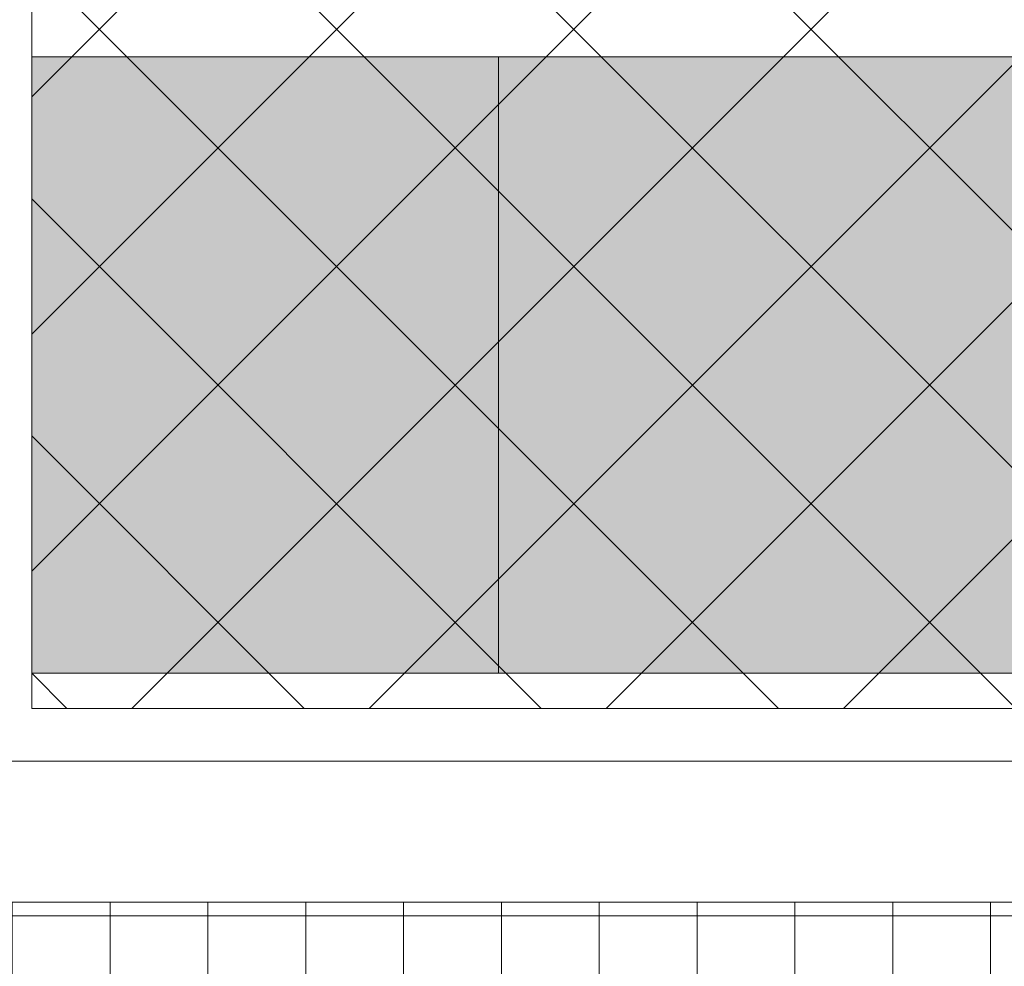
# Model space of a CAD drawing. Header units: millimetres. Extents: x 14400 to 93787, y -21104 to 39413.
# Tile 111 of 256: x 24592 to 24648, y 9821 to 9874. Entities that reach past the tile are written whole.
import ezdxf

# ---------------------------------------------------------------- set-up
doc = ezdxf.new("R2010")
doc.units = ezdxf.units.MM
for name, color, linetype, lineweight in [('Hatch', 4, 'Continuous', 5), ('Okna', 3, 'Continuous', 13), ('Widok', 1, 'Continuous', 15)]:
    doc.layers.add(name, color=color, linetype=linetype, lineweight=lineweight)

msp = doc.modelspace()

# ---------------------------------------------------------------- hatches: boundary and pattern name
at = {"layer": 'Hatch', "ltscale": 2, "true_color": 0xc7c7c7}
h = msp.add_hatch(dxfattribs=at)
h.set_pattern_fill('GRATE', color=9, scale=7, angle=90)
h.paths.add_polyline_path([(24866.08516, 9993.23322), (25012.58516, 9993.23322), (25012.58516, 9747.23322), (24548.33412, 9747.23322), (24548.33412, 9824.23322), (24866.08516, 9824.23322)])
at = {"layer": 'Hatch', "ltscale": 2}
h = msp.add_hatch(dxfattribs=at)
h.set_pattern_fill('ANSI37', color=256, scale=3)
h.paths.add_polyline_path([(24593.08516, 9990.23322), (24656.08516, 9990.23322), (24656.08516, 9835.23322), (24593.08516, 9835.23322)])
at = {"layer": 'Hatch'}
h = msp.add_hatch(color=254, dxfattribs=at)
h.dxf.hatch_style = 1
h.paths.add_polyline_path([(24619.58516, 9872.23322), (24593.08516, 9872.23322), (24593.08516, 9837.23322), (24619.58516, 9837.23322)])
h = msp.add_hatch(color=254, dxfattribs=at)
h.dxf.hatch_style = 1
h.paths.add_polyline_path([(24656.08516, 9872.23322), (24619.58516, 9872.23322), (24619.58516, 9837.23322), (24656.08516, 9837.23322)])

# ---------------------------------------------------------------- linework, layer by layer
at = {"layer": 'Okna', "ltscale": 2}
for points in [[(24656.08516, 9872.23322), (24593.08516, 9872.23322)], [(24593.08516, 9837.23322), (24656.08516, 9837.23322)]]:
    msp.add_lwpolyline(points, dxfattribs=at)
at = {"layer": 'Widok', "ltscale": 2}
for points in [[(24590.08516, 9993.23322), (24659.08516, 9993.23322), (24659.08516, 9832.23322), (24590.08516, 9832.23322)], [(24593.08516, 9990.23322), (24656.08516, 9990.23322), (24656.08516, 9835.23322), (24593.08516, 9835.23322)], [(24548.33412, 9832.23322), (24867.58516, 9832.23322), (24867.58516, 9824.23322), (24548.33412, 9824.23322)]]:
    msp.add_lwpolyline(points, close=True, dxfattribs=at)
msp.add_lwpolyline([(24619.58516, 9872.23322), (24619.58516, 9837.23322)], dxfattribs=at)

doc.saveas('drawing.dxf')
